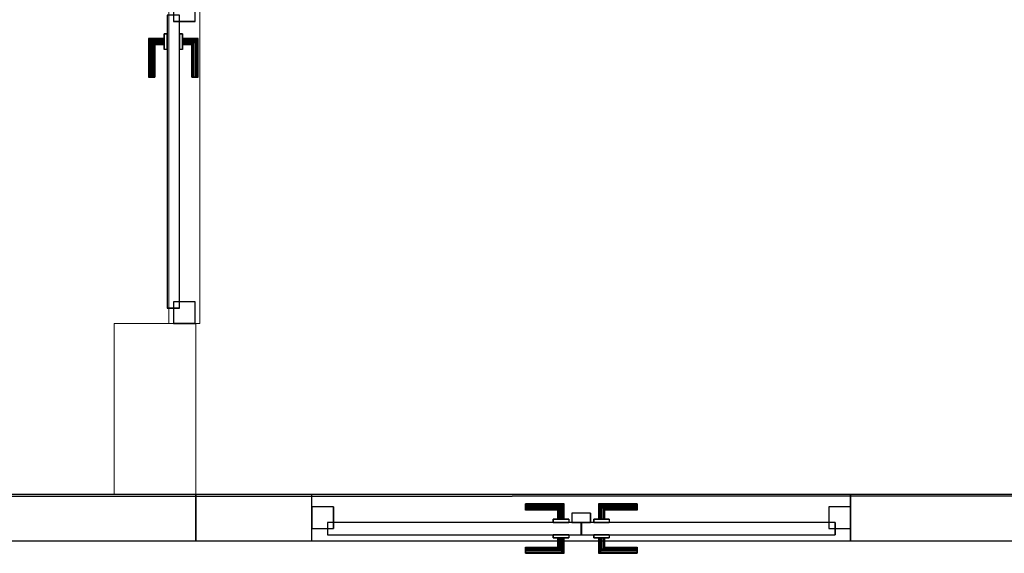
# Model space of a CAD drawing. Header units: metres. Extents: x 391.1 to 427.5, y 12.8 to 28.4.
# Tile 188 of 189: x 410.3 to 413.4, y 24.2 to 25.9. Entities that reach past the tile are written whole.
import ezdxf

# ---------------------------------------------------------------- set-up
doc = ezdxf.new("R2010")
doc.units = ezdxf.units.M
doc.layers.add('01_CARPINTERIA', color=5, linetype='Continuous', lineweight=25, true_color=0x0000ff)
doc.layers.add('01_SUELOS', color=7, linetype='Continuous', lineweight=25, true_color=0x007f00)
for name, color, linetype, lineweight in [('A-COLS-____-MCUT', 7, 'Continuous', 18), ('A-COLS-____-OTLN', 7, 'Continuous', 18), ('A-GENM-____-OTLN', 7, 'Continuous', 18), ('A-WALL-____-MCUT', 7, 'Continuous', 25), ('A-WALL-____-OTLN', 7, 'Continuous', 25)]:
    doc.layers.add(name, color=color, linetype=linetype, lineweight=lineweight)

# ---------------------------------------------------------------- blocks, each defined once
blk = doc.blocks.new('Family - Pilar PA-152037-03_CLI_AIRE_P0A')
at = {"layer": 'A-COLS-____-MCUT', "color": 253, "true_color": 0xaaaaaa}
for p, q in [((0.263, 0.5527), (0, 0.5527)), ((0, 0.5527), (0, 0)), ((0.263, 0), (0.263, 0.5527)), ((0, 0), (0.263, 0))]:
    blk.add_line(p, q, dxfattribs=at)
at = {"layer": 'A-COLS-____-OTLN', "color": 253, "true_color": 0xaaaaaa}
for p, q in [((0.263, 0.5527), (0, 0.5527)), ((0, 0.5527), (0, 0)), ((0.263, 0), (0.263, 0.5527)), ((0, 0), (0.263, 0))]:
    blk.add_line(p, q, dxfattribs=at)
blk = doc.blocks.new('Family - Evans PA-152100-03_CLI_AIRE_P0A')
at = {"layer": 'A-WALL-____-MCUT', "color": 253, "true_color": 0xaaaaaa}
for p, q in [((1.4919, 0.15), (0, 0.15)), ((1.4919, 0), (1.4919, 0.15)), ((3.2319, 0.15), (3.2319, 0)), ((3.607, 0.15), (3.2319, 0.15)), ((3.607, 0), (3.607, 0.15)), ((0, 0), (1.4919, 0)), ((3.2319, 0), (3.607, 0))]:
    blk.add_line(p, q, dxfattribs=at)
at = {"layer": 'A-WALL-____-OTLN', "color": 253, "true_color": 0xaaaaaa}
for p, q in [((3.607, 0.15), (0, 0.15)), ((3.2319, 0.15), (1.4919, 0.15)), ((1.4919, 0.15), (1.4919, 0)), ((3.2319, 0.15), (3.2319, 0)), ((3.607, 0), (3.607, 0.15)), ((0, 0), (3.607, 0)), ((1.4919, 0), (3.2319, 0))]:
    blk.add_line(p, q, dxfattribs=at)
at = {"layer": 'A-WALL-____-OTLN', "color": 253, "lineweight": 18, "true_color": 0xaaaaaa}
blk.add_line((0, 0), (3.607, 0), dxfattribs=at)
blk = doc.blocks.new('Family - Vano de puerta PA-152102-03_CLI_AIRE_P0A')
at = {"layer": 'A-GENM-____-OTLN', "color": 253, "true_color": 0xaaaaaa}
for p, q in [((411.2051, 24.3496), (411.2051, 24.1996)), ((412.9451, 24.3496), (411.2051, 24.3496)), ((411.2051, 24.3496), (411.2051, 24.1996)), ((411.2051, 24.3496), (412.9451, 24.3496)), ((412.9451, 24.1996), (412.9451, 24.3496)), ((412.9451, 24.3496), (412.9451, 24.1996)), ((411.2051, 24.1996), (412.9451, 24.1996)), ((412.9451, 24.1996), (411.2051, 24.1996))]:
    blk.add_line(p, q, dxfattribs=at)
blk = doc.blocks.new('Family - Evans PA-152158-03_CLI_AIRE_P0A')
at = {"layer": 'A-WALL-____-OTLN', "color": 253, "lineweight": 18, "true_color": 0xaaaaaa}
blk.add_line((0, 0), (1.0368, 0), dxfattribs=at)
blk = doc.blocks.new('Family - Vano de puerta PA-152160-03_CLI_AIRE_P0A')
at = {"layer": 'A-GENM-____-OTLN', "color": 253, "true_color": 0xaaaaaa}
for p, q in [((410.8428, 25.9491), (410.7428, 25.9491)), ((410.7428, 25.9491), (410.7428, 24.9023)), ((410.7428, 24.9023), (410.7428, 25.9491)), ((410.7428, 25.9491), (410.8428, 25.9491)), ((410.8428, 24.9023), (410.8428, 25.9491)), ((410.8428, 25.9491), (410.8428, 24.9023)), ((410.7428, 24.9023), (410.8428, 24.9023)), ((410.7428, 24.9023), (410.8428, 24.9023))]:
    blk.add_line(p, q, dxfattribs=at)
blk = doc.blocks.new('Family - LONDR55-XX_ZZ-ARQ-CAA-M3D-Londres55-152315-03_CLI_AIRE_P0A')
at = {"layer": '01_CARPINTERIA', "color": 161, "true_color": 0xaaaaff}
for p, q in [((0.6895, 0.1487), (0.6895, 0.15)), ((0.6895, 0.15), (0.6895, 0.1487)), ((0.8145, 0.15), (0.6895, 0.15)), ((0.6895, 0.145), (0.6895, 0.1487)), ((0.6895, 0.1487), (0.6895, 0.145)), ((0.8132, 0.1487), (0.6895, 0.1487)), ((0.8132, 0.1487), (0.6895, 0.1487)), ((0.6895, 0.14), (0.6895, 0.145)), ((0.6895, 0.145), (0.6895, 0.14)), ((0.8095, 0.145), (0.6895, 0.145)), ((0.8095, 0.145), (0.6895, 0.145)), ((0.6895, 0.135), (0.6895, 0.14)), ((0.6895, 0.14), (0.6895, 0.135)), ((0.6895, 0.14), (0.8045, 0.14)), ((0.8045, 0.14), (0.6895, 0.14)), ((0.6895, 0.135), (0.6895, 0.1313)), ((0.6895, 0.1313), (0.6895, 0.135)), ((0.7995, 0.135), (0.6895, 0.135)), ((0.7995, 0.135), (0.6895, 0.135)), ((0.6895, 0.1313), (0.6895, 0.13)), ((0.6895, 0.13), (0.6895, 0.1313)), ((0.7958, 0.1313), (0.6895, 0.1313)), ((0.7958, 0.1313), (0.6895, 0.1313)), ((0.7945, 0.13), (0.6895, 0.13)), ((0.7945, 0.13), (0.7958, 0.1313)), ((0.7958, 0.1313), (0.7945, 0.13)), ((0.7945, 0.1), (0.7945, 0.13)), ((0.7958, 0.1313), (0.7995, 0.135)), ((0.7995, 0.135), (0.7958, 0.1313)), ((0.7958, 0.1), (0.7958, 0.1313)), ((0.7958, 0.1), (0.7958, 0.1313)), ((0.7995, 0.135), (0.8045, 0.14)), ((0.8045, 0.14), (0.7995, 0.135)), ((0.7995, 0.1), (0.7995, 0.135)), ((0.7995, 0.1), (0.7995, 0.135)), ((0.8095, 0.145), (0.8045, 0.14)), ((0.8045, 0.14), (0.8095, 0.145)), ((0.8045, 0.14), (0.8045, 0.1)), ((0.8045, 0.1), (0.8045, 0.14)), ((0.8132, 0.1487), (0.8095, 0.145)), ((0.8095, 0.145), (0.8132, 0.1487)), ((0.8095, 0.1), (0.8095, 0.145)), ((0.8095, 0.1), (0.8095, 0.145)), ((0.8145, 0.15), (0.8132, 0.1487)), ((0.8132, 0.1487), (0.8145, 0.15)), ((0.8132, 0.1), (0.8132, 0.1487)), ((0.8132, 0.1), (0.8132, 0.1487)), ((0.8145, 0.1), (0.8145, 0.15)), ((0.9268, 0.1487), (0.9255, 0.15)), ((0.9255, 0.15), (0.9255, 0.1)), ((0.9255, 0.15), (0.9268, 0.1487)), ((1.0505, 0.15), (0.9255, 0.15)), ((0.9305, 0.145), (0.9268, 0.1487)), ((0.9268, 0.1487), (0.9268, 0.1)), ((0.9268, 0.1487), (0.9268, 0.1)), ((0.9268, 0.1487), (0.9305, 0.145)), ((1.0505, 0.1487), (0.9268, 0.1487)), ((1.0505, 0.1487), (0.9268, 0.1487)), ((0.9355, 0.14), (0.9305, 0.145)), ((0.9305, 0.145), (0.9305, 0.1)), ((0.9305, 0.145), (0.9305, 0.1)), ((0.9305, 0.145), (0.9355, 0.14)), ((1.0505, 0.145), (0.9305, 0.145)), ((1.0505, 0.145), (0.9305, 0.145)), ((0.9355, 0.1), (0.9355, 0.14)), ((0.9355, 0.14), (0.9355, 0.1)), ((0.9355, 0.14), (0.9405, 0.135)), ((0.9405, 0.135), (0.9355, 0.14)), ((0.9355, 0.14), (1.0505, 0.14)), ((1.0505, 0.14), (0.9355, 0.14)), ((0.9405, 0.135), (0.9405, 0.1)), ((0.9405, 0.135), (0.9442, 0.1313)), ((0.9442, 0.1313), (0.9405, 0.135)), ((0.9405, 0.135), (0.9405, 0.1)), ((1.0505, 0.135), (0.9405, 0.135)), ((1.0505, 0.135), (0.9405, 0.135)), ((0.9442, 0.1313), (0.9442, 0.1)), ((0.9442, 0.1313), (0.9455, 0.13)), ((0.9455, 0.13), (0.9442, 0.1313)), ((0.9442, 0.1313), (0.9442, 0.1)), ((1.0505, 0.1313), (0.9442, 0.1313)), ((1.0505, 0.1313), (0.9442, 0.1313)), ((0.9455, 0.13), (0.9455, 0.1)), ((1.0505, 0.13), (0.9455, 0.13)), ((1.0505, 0.1487), (1.0505, 0.15)), ((1.0505, 0.15), (1.0505, 0.1487)), ((1.0505, 0.145), (1.0505, 0.1487)), ((1.0505, 0.1487), (1.0505, 0.145)), ((1.0505, 0.145), (1.0505, 0.14)), ((1.0505, 0.14), (1.0505, 0.145)), ((1.0505, 0.14), (1.0505, 0.135)), ((1.0505, 0.135), (1.0505, 0.14)), ((1.0505, 0.135), (1.0505, 0.1313)), ((1.0505, 0.1313), (1.0505, 0.135)), ((1.0505, 0.1313), (1.0505, 0.13)), ((1.0505, 0.13), (1.0505, 0.1313)), ((0.8295, 0.1), (0.7795, 0.1)), ((0.7795, 0.1), (0.8295, 0.1)), ((0.7795, 0.09), (0.7795, 0.1)), ((0.7795, 0.09), (0.7795, 0.1)), ((0.7958, 0.1), (0.7945, 0.1)), ((0.7945, 0.1), (0.7958, 0.1)), ((0.7995, 0.1), (0.7958, 0.1)), ((0.7958, 0.1), (0.7995, 0.1)), ((0.8045, 0.1), (0.7995, 0.1)), ((0.7995, 0.1), (0.8045, 0.1)), ((0.8095, 0.1), (0.8045, 0.1)), ((0.8045, 0.1), (0.8095, 0.1)), ((0.8095, 0.1), (0.8132, 0.1)), ((0.8132, 0.1), (0.8095, 0.1)), ((0.8132, 0.1), (0.8145, 0.1)), ((0.8145, 0.1), (0.8132, 0.1)), ((0.8295, 0.09), (0.8295, 0.1)), ((0.8295, 0.1), (0.8295, 0.09)), ((0.9605, 0.1), (0.9105, 0.1)), ((0.9105, 0.1), (0.9605, 0.1)), ((0.9105, 0.09), (0.9105, 0.1)), ((0.9105, 0.09), (0.9105, 0.1)), ((0.9268, 0.1), (0.9255, 0.1)), ((0.9255, 0.1), (0.9268, 0.1)), ((0.9305, 0.1), (0.9268, 0.1)), ((0.9268, 0.1), (0.9305, 0.1)), ((0.9355, 0.1), (0.9305, 0.1)), ((0.9305, 0.1), (0.9355, 0.1)), ((0.9405, 0.1), (0.9355, 0.1)), ((0.9355, 0.1), (0.9405, 0.1)), ((0.9405, 0.1), (0.9442, 0.1)), ((0.9442, 0.1), (0.9405, 0.1)), ((0.9442, 0.1), (0.9455, 0.1)), ((0.9455, 0.1), (0.9442, 0.1)), ((0.9605, 0.09), (0.9605, 0.1)), ((0.9605, 0.1), (0.9605, 0.09)), ((0.07, 0.07), (0, 0.07)), ((0, 0.07), (0, 0)), ((0.07, 0.07), (0, 0.07)), ((0, 0), (0, 0.07)), ((0.8695, 0.09), (0.05, 0.09)), ((0.05, 0.09), (0.05, 0.05)), ((0.8695, 0.09), (0.05, 0.09)), ((0.05, 0.05), (0.05, 0.09)), ((0.07, 0), (0.07, 0.07)), ((0.07, 0), (0.07, 0.07)), ((0.8295, 0.09), (0.7795, 0.09)), ((0.7795, 0.09), (0.8295, 0.09)), ((0.8695, 0.05), (0.8695, 0.09)), ((0.8695, 0.05), (0.8695, 0.09)), ((1.69, 0.09), (0.8705, 0.09)), ((0.8705, 0.09), (0.8705, 0.05)), ((1.69, 0.09), (0.8705, 0.09)), ((0.8705, 0.05), (0.8705, 0.09)), ((0.9605, 0.09), (0.9105, 0.09)), ((0.9105, 0.09), (0.9605, 0.09)), ((1.74, 0.07), (1.67, 0.07)), ((1.67, 0.07), (1.67, 0)), ((1.74, 0.07), (1.67, 0.07)), ((1.67, 0), (1.67, 0.07)), ((1.69, 0.05), (1.69, 0.09)), ((1.69, 0.05), (1.69, 0.09)), ((1.74, 0), (1.74, 0.07)), ((1.74, 0), (1.74, 0.07)), ((0.05, 0.05), (0.8695, 0.05)), ((0.05, 0.05), (0.8695, 0.05)), ((0.7795, 0.05), (0.8295, 0.05)), ((0.8295, 0.05), (0.7795, 0.05)), ((0.7795, 0.04), (0.7795, 0.05)), ((0.7795, 0.04), (0.7795, 0.05)), ((0.7795, 0.04), (0.8295, 0.04)), ((0.8295, 0.04), (0.7795, 0.04)), ((0.7958, 0.04), (0.7945, 0.04)), ((0.7945, 0.04), (0.7958, 0.04)), ((0.7945, 0.01), (0.7945, 0.04)), ((0.7995, 0.04), (0.7958, 0.04)), ((0.7958, 0.04), (0.7995, 0.04)), ((0.7958, 0.0087), (0.7958, 0.04)), ((0.7958, 0.0087), (0.7958, 0.04)), ((0.7995, 0.04), (0.8045, 0.04)), ((0.8045, 0.04), (0.7995, 0.04)), ((0.7995, 0.005), (0.7995, 0.04)), ((0.7995, 0.005), (0.7995, 0.04)), ((0.8045, 0.04), (0.8095, 0.04)), ((0.8095, 0.04), (0.8045, 0.04)), ((0.8045, 0.04), (0.8045, 0)), ((0.8045, 0), (0.8045, 0.04)), ((0.8095, 0.04), (0.8132, 0.04)), ((0.8132, 0.04), (0.8095, 0.04)), ((0.8095, -0.005), (0.8095, 0.04)), ((0.8095, -0.005), (0.8095, 0.04)), ((0.8132, 0.04), (0.8145, 0.04)), ((0.8145, 0.04), (0.8132, 0.04)), ((0.8132, -0.0087), (0.8132, 0.04)), ((0.8132, -0.0087), (0.8132, 0.04)), ((0.8145, -0.01), (0.8145, 0.04)), ((0.8295, 0.04), (0.8295, 0.05)), ((0.8295, 0.05), (0.8295, 0.04)), ((0.9005, 0.05), (0.8405, 0.05)), ((0.8405, 0.05), (0.8405, 0.02)), ((0.9005, 0.05), (0.8405, 0.05)), ((0.8405, 0.02), (0.8405, 0.05)), ((0.8705, 0.05), (1.69, 0.05)), ((0.8705, 0.05), (1.69, 0.05)), ((0.9005, 0.02), (0.9005, 0.05)), ((0.9005, 0.02), (0.9005, 0.05)), ((0.9105, 0.05), (0.9605, 0.05)), ((0.9605, 0.05), (0.9105, 0.05)), ((0.9105, 0.04), (0.9105, 0.05)), ((0.9105, 0.04), (0.9105, 0.05)), ((0.9105, 0.04), (0.9605, 0.04)), ((0.9605, 0.04), (0.9105, 0.04)), ((0.9268, 0.04), (0.9255, 0.04)), ((0.9255, 0.04), (0.9268, 0.04)), ((0.9255, 0.04), (0.9255, -0.01)), ((0.9305, 0.04), (0.9268, 0.04)), ((0.9268, 0.04), (0.9305, 0.04)), ((0.9268, 0.04), (0.9268, -0.0087)), ((0.9268, 0.04), (0.9268, -0.0087)), ((0.9305, 0.04), (0.9355, 0.04)), ((0.9355, 0.04), (0.9305, 0.04)), ((0.9305, 0.04), (0.9305, -0.005)), ((0.9305, 0.04), (0.9305, -0.005)), ((0.9355, 0.04), (0.9405, 0.04)), ((0.9405, 0.04), (0.9355, 0.04)), ((0.9355, 0), (0.9355, 0.04)), ((0.9355, 0.04), (0.9355, 0)), ((0.9405, 0.04), (0.9442, 0.04)), ((0.9442, 0.04), (0.9405, 0.04)), ((0.9405, 0.04), (0.9405, 0.005)), ((0.9405, 0.04), (0.9405, 0.005)), ((0.9442, 0.04), (0.9455, 0.04)), ((0.9455, 0.04), (0.9442, 0.04)), ((0.9442, 0.04), (0.9442, 0.0087)), ((0.9442, 0.04), (0.9442, 0.0087)), ((0.9455, 0.04), (0.9455, 0.01)), ((0.9605, 0.04), (0.9605, 0.05)), ((0.9605, 0.05), (0.9605, 0.04)), ((0, 0), (0.07, 0)), ((0, 0), (0.07, 0)), ((0.6895, 0.0087), (0.6895, 0.01)), ((0.6895, 0.01), (0.6895, 0.0087)), ((0.6895, 0.01), (0.7945, 0.01)), ((0.6895, 0.005), (0.6895, 0.0087)), ((0.6895, 0.0087), (0.6895, 0.005)), ((0.6895, 0.0087), (0.7958, 0.0087)), ((0.6895, 0.0087), (0.7958, 0.0087)), ((0.6895, 0), (0.6895, 0.005)), ((0.6895, 0.005), (0.6895, 0)), ((0.6895, 0.005), (0.7995, 0.005)), ((0.6895, 0.005), (0.7995, 0.005)), ((0.6895, -0.005), (0.6895, 0)), ((0.8045, 0), (0.6895, 0)), ((0.6895, 0), (0.8045, 0)), ((0.7958, 0.0087), (0.7945, 0.01)), ((0.7945, 0.01), (0.7958, 0.0087)), ((0.7995, 0.005), (0.7958, 0.0087)), ((0.7958, 0.0087), (0.7995, 0.005)), ((0.8045, 0), (0.7995, 0.005)), ((0.7995, 0.005), (0.8045, 0)), ((0.8405, 0.02), (0.9005, 0.02)), ((0.8405, 0.02), (0.9005, 0.02)), ((0.9405, 0.005), (0.9355, 0)), ((0.9355, 0), (0.9405, 0.005)), ((1.0505, 0), (0.9355, 0)), ((0.9355, 0), (1.0505, 0)), ((0.9442, 0.0087), (0.9405, 0.005)), ((0.9405, 0.005), (0.9442, 0.0087)), ((0.9405, 0.005), (1.0505, 0.005)), ((0.9405, 0.005), (1.0505, 0.005)), ((0.9455, 0.01), (0.9442, 0.0087)), ((0.9442, 0.0087), (0.9455, 0.01)), ((0.9442, 0.0087), (1.0505, 0.0087)), ((0.9442, 0.0087), (1.0505, 0.0087)), ((0.9455, 0.01), (1.0505, 0.01)), ((1.0505, 0.0087), (1.0505, 0.01)), ((1.0505, 0.01), (1.0505, 0.0087)), ((1.0505, 0.005), (1.0505, 0.0087)), ((1.0505, 0.0087), (1.0505, 0.005)), ((1.0505, 0.005), (1.0505, 0)), ((1.0505, 0), (1.0505, 0.005)), ((1.0505, 0), (1.0505, -0.005)), ((1.0505, -0.005), (1.0505, 0)), ((1.67, 0), (1.74, 0)), ((1.67, 0), (1.74, 0)), ((0.6895, 0), (0.6895, -0.005)), ((0.6895, -0.005), (0.6895, -0.0087)), ((0.6895, -0.0087), (0.6895, -0.005)), ((0.6895, -0.005), (0.8095, -0.005)), ((0.6895, -0.005), (0.8095, -0.005)), ((0.6895, -0.0087), (0.6895, -0.01)), ((0.6895, -0.01), (0.6895, -0.0087)), ((0.6895, -0.0087), (0.8132, -0.0087)), ((0.6895, -0.0087), (0.8132, -0.0087)), ((0.6895, -0.01), (0.8145, -0.01)), ((0.8045, 0), (0.8095, -0.005)), ((0.8095, -0.005), (0.8045, 0)), ((0.8095, -0.005), (0.8132, -0.0087)), ((0.8132, -0.0087), (0.8095, -0.005)), ((0.8132, -0.0087), (0.8145, -0.01)), ((0.8145, -0.01), (0.8132, -0.0087)), ((0.9255, -0.01), (0.9268, -0.0087)), ((0.9268, -0.0087), (0.9255, -0.01)), ((0.9255, -0.01), (1.0505, -0.01)), ((0.9268, -0.0087), (0.9305, -0.005)), ((0.9305, -0.005), (0.9268, -0.0087)), ((0.9268, -0.0087), (1.0505, -0.0087)), ((0.9268, -0.0087), (1.0505, -0.0087)), ((0.9305, -0.005), (0.9355, 0)), ((0.9355, 0), (0.9305, -0.005)), ((0.9305, -0.005), (1.0505, -0.005)), ((0.9305, -0.005), (1.0505, -0.005)), ((1.0505, -0.005), (1.0505, -0.0087)), ((1.0505, -0.0087), (1.0505, -0.005)), ((1.0505, -0.0087), (1.0505, -0.01)), ((1.0505, -0.01), (1.0505, -0.0087))]:
    blk.add_line(p, q, dxfattribs=at)
blk = doc.blocks.new('Family - Porta PA-152316-03_CLI_AIRE_P0A')
blk.add_blockref('Family - LONDR55-XX_ZZ-ARQ-CAA-M3D-Londres55-152315-03_CLI_AIRE_P0A', (0, 0))
blk = doc.blocks.new('Family - LONDR55-XX_ZZ-ARQ-CAA-M3D-Londres55-152321-03_CLI_AIRE_P0A')
at = {"layer": '01_SUELOS', "color": 9, "true_color": 0xaad4aa}
for p, q in [((6.46, 0.7095), (17.78, 0.7159)), ((6.46, 0.7095), (17.78, 0.7159)), ((17.78, 0.7159), (6.46, 0.7095)), ((17.78, 0.7159), (6.46, 0.7095))]:
    blk.add_line(p, q, dxfattribs=at)
blk = doc.blocks.new('Family - LONDR55-XX_ZZ-ARQ-CAA-M3D-Londres55-152411-03_CLI_AIRE_P0A')
at = {"layer": '01_CARPINTERIA', "color": 161, "true_color": 0xaaaaff}
for p, q in [((0.7968, 0.1487), (0.7968, 0.15)), ((0.7968, 0.15), (0.7968, 0.1487)), ((0.9218, 0.15), (0.7968, 0.15)), ((0.7968, 0.145), (0.7968, 0.1487)), ((0.7968, 0.1487), (0.7968, 0.145)), ((0.9205, 0.1487), (0.7968, 0.1487)), ((0.9205, 0.1487), (0.7968, 0.1487)), ((0.7968, 0.14), (0.7968, 0.145)), ((0.7968, 0.145), (0.7968, 0.14)), ((0.9168, 0.145), (0.7968, 0.145)), ((0.9168, 0.145), (0.7968, 0.145)), ((0.7968, 0.135), (0.7968, 0.14)), ((0.7968, 0.14), (0.7968, 0.135)), ((0.7968, 0.14), (0.9118, 0.14)), ((0.9118, 0.14), (0.7968, 0.14)), ((0.7968, 0.135), (0.7968, 0.1313)), ((0.7968, 0.1313), (0.7968, 0.135)), ((0.9068, 0.135), (0.7968, 0.135)), ((0.9068, 0.135), (0.7968, 0.135)), ((0.7968, 0.1313), (0.7968, 0.13)), ((0.7968, 0.13), (0.7968, 0.1313)), ((0.9032, 0.1313), (0.7968, 0.1313)), ((0.9032, 0.1313), (0.7968, 0.1313)), ((0.9018, 0.13), (0.7968, 0.13)), ((0.9018, 0.13), (0.9032, 0.1313)), ((0.9032, 0.1313), (0.9018, 0.13)), ((0.9018, 0.1), (0.9018, 0.13)), ((0.9032, 0.1313), (0.9068, 0.135)), ((0.9068, 0.135), (0.9032, 0.1313)), ((0.9032, 0.1), (0.9032, 0.1313)), ((0.9032, 0.1), (0.9032, 0.1313)), ((0.9068, 0.135), (0.9118, 0.14)), ((0.9118, 0.14), (0.9068, 0.135)), ((0.9068, 0.1), (0.9068, 0.135)), ((0.9068, 0.1), (0.9068, 0.135)), ((0.9168, 0.145), (0.9118, 0.14)), ((0.9118, 0.14), (0.9168, 0.145)), ((0.9118, 0.14), (0.9118, 0.1)), ((0.9118, 0.1), (0.9118, 0.14)), ((0.9205, 0.1487), (0.9168, 0.145)), ((0.9168, 0.145), (0.9205, 0.1487)), ((0.9168, 0.1), (0.9168, 0.145)), ((0.9168, 0.1), (0.9168, 0.145)), ((0.9218, 0.15), (0.9205, 0.1487)), ((0.9205, 0.1487), (0.9218, 0.15)), ((0.9205, 0.1), (0.9205, 0.1487)), ((0.9205, 0.1), (0.9205, 0.1487)), ((0.9218, 0.1), (0.9218, 0.15)), ((0.9368, 0.1), (0.8868, 0.1)), ((0.8868, 0.1), (0.9368, 0.1)), ((0.8868, 0.09), (0.8868, 0.1)), ((0.8868, 0.09), (0.8868, 0.1)), ((0.9032, 0.1), (0.9018, 0.1)), ((0.9018, 0.1), (0.9032, 0.1)), ((0.9068, 0.1), (0.9032, 0.1)), ((0.9032, 0.1), (0.9068, 0.1)), ((0.9118, 0.1), (0.9068, 0.1)), ((0.9068, 0.1), (0.9118, 0.1)), ((0.9168, 0.1), (0.9118, 0.1)), ((0.9118, 0.1), (0.9168, 0.1)), ((0.9168, 0.1), (0.9205, 0.1)), ((0.9205, 0.1), (0.9168, 0.1)), ((0.9205, 0.1), (0.9218, 0.1)), ((0.9218, 0.1), (0.9205, 0.1)), ((0.9368, 0.09), (0.9368, 0.1)), ((0.9368, 0.1), (0.9368, 0.09)), ((0.07, 0.07), (0, 0.07)), ((0, 0.07), (0, 0)), ((0.07, 0.07), (0, 0.07)), ((0, 0), (0, 0.07)), ((0.9968, 0.09), (0.05, 0.09)), ((0.05, 0.09), (0.05, 0.05)), ((0.9968, 0.09), (0.05, 0.09)), ((0.05, 0.05), (0.05, 0.09)), ((0.07, 0), (0.07, 0.07)), ((0.07, 0), (0.07, 0.07)), ((0.9368, 0.09), (0.8868, 0.09)), ((0.8868, 0.09), (0.9368, 0.09)), ((1.0468, 0.07), (0.9768, 0.07)), ((0.9768, 0.07), (0.9768, 0)), ((1.0468, 0.07), (0.9768, 0.07)), ((0.9768, 0), (0.9768, 0.07)), ((0.9968, 0.05), (0.9968, 0.09)), ((0.9968, 0.05), (0.9968, 0.09)), ((1.0468, 0), (1.0468, 0.07)), ((1.0468, 0), (1.0468, 0.07)), ((0.05, 0.05), (0.9968, 0.05)), ((0.05, 0.05), (0.9968, 0.05)), ((0.8868, 0.05), (0.9368, 0.05)), ((0.9368, 0.05), (0.8868, 0.05)), ((0.8868, 0.04), (0.8868, 0.05)), ((0.8868, 0.04), (0.8868, 0.05)), ((0.8868, 0.04), (0.9368, 0.04)), ((0.9368, 0.04), (0.8868, 0.04)), ((0.9032, 0.04), (0.9018, 0.04)), ((0.9018, 0.04), (0.9032, 0.04)), ((0.9018, 0.01), (0.9018, 0.04)), ((0.9068, 0.04), (0.9032, 0.04)), ((0.9032, 0.04), (0.9068, 0.04)), ((0.9032, 0.0087), (0.9032, 0.04)), ((0.9032, 0.0087), (0.9032, 0.04)), ((0.9068, 0.04), (0.9118, 0.04)), ((0.9118, 0.04), (0.9068, 0.04)), ((0.9068, 0.005), (0.9068, 0.04)), ((0.9068, 0.005), (0.9068, 0.04)), ((0.9118, 0.04), (0.9168, 0.04)), ((0.9168, 0.04), (0.9118, 0.04)), ((0.9118, 0.04), (0.9118, 0)), ((0.9118, 0), (0.9118, 0.04)), ((0.9168, 0.04), (0.9205, 0.04)), ((0.9205, 0.04), (0.9168, 0.04)), ((0.9168, -0.005), (0.9168, 0.04)), ((0.9168, -0.005), (0.9168, 0.04)), ((0.9205, 0.04), (0.9218, 0.04)), ((0.9218, 0.04), (0.9205, 0.04)), ((0.9205, -0.0087), (0.9205, 0.04)), ((0.9205, -0.0087), (0.9205, 0.04)), ((0.9218, -0.01), (0.9218, 0.04)), ((0.9368, 0.04), (0.9368, 0.05)), ((0.9368, 0.05), (0.9368, 0.04)), ((0, 0), (0.07, 0)), ((0, 0), (0.07, 0)), ((0.7968, 0.0087), (0.7968, 0.01)), ((0.7968, 0.01), (0.7968, 0.0087)), ((0.7968, 0.01), (0.9018, 0.01)), ((0.7968, 0.005), (0.7968, 0.0087)), ((0.7968, 0.0087), (0.7968, 0.005)), ((0.7968, 0.0087), (0.9032, 0.0087)), ((0.7968, 0.0087), (0.9032, 0.0087)), ((0.7968, 0), (0.7968, 0.005)), ((0.7968, 0.005), (0.7968, 0)), ((0.7968, 0.005), (0.9068, 0.005)), ((0.7968, 0.005), (0.9068, 0.005)), ((0.7968, -0.005), (0.7968, 0)), ((0.7968, 0), (0.7968, -0.005)), ((0.9118, 0), (0.7968, 0)), ((0.7968, 0), (0.9118, 0)), ((0.9032, 0.0087), (0.9018, 0.01)), ((0.9018, 0.01), (0.9032, 0.0087)), ((0.9068, 0.005), (0.9032, 0.0087)), ((0.9032, 0.0087), (0.9068, 0.005)), ((0.9118, 0), (0.9068, 0.005)), ((0.9068, 0.005), (0.9118, 0)), ((0.9768, 0), (1.0468, 0)), ((0.9768, 0), (1.0468, 0)), ((0.7968, -0.005), (0.7968, -0.0087)), ((0.7968, -0.0087), (0.7968, -0.005)), ((0.7968, -0.005), (0.9168, -0.005)), ((0.7968, -0.005), (0.9168, -0.005)), ((0.7968, -0.0087), (0.7968, -0.01)), ((0.7968, -0.01), (0.7968, -0.0087)), ((0.7968, -0.0087), (0.9205, -0.0087)), ((0.7968, -0.0087), (0.9205, -0.0087)), ((0.7968, -0.01), (0.9218, -0.01)), ((0.9118, 0), (0.9168, -0.005)), ((0.9168, -0.005), (0.9118, 0)), ((0.9168, -0.005), (0.9205, -0.0087)), ((0.9205, -0.0087), (0.9168, -0.005)), ((0.9205, -0.0087), (0.9218, -0.01)), ((0.9218, -0.01), (0.9205, -0.0087))]:
    blk.add_line(p, q, dxfattribs=at)
blk = doc.blocks.new('Family - Porta PA-152412-03_CLI_AIRE_P0A')
blk.add_blockref('Family - LONDR55-XX_ZZ-ARQ-CAA-M3D-Londres55-152411-03_CLI_AIRE_P0A', (0, 0))
blk = doc.blocks.new('Family - Evans PA-152477-03_CLI_AIRE_P0A')
at = {"layer": 'A-WALL-____-MCUT', "color": 253, "true_color": 0xaaaaaa}
for p, q in [((1.1134, 0.15), (0, 0.15)), ((0, 0.15), (0, 0)), ((1.1134, 0), (1.1134, 0.15)), ((0, 0), (1.1134, 0))]:
    blk.add_line(p, q, dxfattribs=at)
at = {"layer": 'A-WALL-____-OTLN', "color": 253, "true_color": 0xaaaaaa}
for p, q in [((1.1134, 0.15), (0, 0.15)), ((0, 0.15), (0, 0)), ((1.1134, 0), (1.1134, 0.15)), ((0, 0), (1.1134, 0))]:
    blk.add_line(p, q, dxfattribs=at)
at = {"layer": 'A-WALL-____-OTLN', "color": 253, "lineweight": 18, "true_color": 0xaaaaaa}
blk.add_line((0, 0), (1.1134, 0), dxfattribs=at)
blk = doc.blocks.new('Family - LONDR55-XX_ZZ-ARQ-CAA-M3D-Londres55-152611-03_CLI_AIRE_P0A')
at = {"layer": '01_SUELOS', "color": 9, "true_color": 0xaad4aa}
for p, q in [((21.9598, 11.109), (10.6397, 11.1025)), ((10.6397, 11.1025), (21.9598, 11.109))]:
    blk.add_line(p, q, dxfattribs=at)
blk = doc.blocks.new('LONDR55-XX_ZZ-ARQ-CAA-M3D-Londres55_ifc-1-03_CLI_AIRE_P0A')
at = {"layer": '01_CARPINTERIA', "color": 253, "lineweight": 18, "true_color": 0xaaaaaa}
for name, p, rotation in [('Family - Porta PA-152412-03_CLI_AIRE_P0A', (410.8278, 24.9023), 90), ('Family - Porta PA-152316-03_CLI_AIRE_P0A', (412.9451, 24.3096), 180)]:
    blk.add_blockref(name, p, dxfattribs=dict(at, rotation=rotation))
at = {"layer": '01_SUELOS', "color": 253, "lineweight": 18, "true_color": 0xaaaaaa}
for name, p in [('Family - LONDR55-XX_ZZ-ARQ-CAA-M3D-Londres55-152321-03_CLI_AIRE_P0A', (403.3569, 23.6337)), ('Family - LONDR55-XX_ZZ-ARQ-CAA-M3D-Londres55-152611-03_CLI_AIRE_P0A', (399.1772, 13.2406))]:
    blk.add_blockref(name, p, dxfattribs=at)
at = {"layer": 'A-COLS-____-OTLN', "color": 253, "lineweight": 18, "true_color": 0xaaaaaa}
blk.add_blockref('Family - Pilar PA-152037-03_CLI_AIRE_P0A', (410.5669, 24.3496), dxfattribs=at)
at = {"layer": 'A-GENM-____-OTLN', "color": 253, "lineweight": 18, "true_color": 0xaaaaaa}
for name in ['Family - Vano de puerta PA-152160-03_CLI_AIRE_P0A', 'Family - Vano de puerta PA-152102-03_CLI_AIRE_P0A']:
    blk.add_blockref(name, (0, 0), dxfattribs=at)
at = {"layer": 'A-WALL-____-OTLN', "color": 253, "lineweight": 18, "true_color": 0xaaaaaa}
for name, p, rotation in [('Family - Evans PA-152158-03_CLI_AIRE_P0A', (410.8428, 24.9023), 90), ('Family - Evans PA-152477-03_CLI_AIRE_P0A', (410.83, 24.3496), 180), ('Family - Evans PA-152100-03_CLI_AIRE_P0A', (414.4369, 24.3496), 180)]:
    blk.add_blockref(name, p, dxfattribs=dict(at, rotation=rotation))

msp = doc.modelspace()

# ---------------------------------------------------------------- block references
at = {"lineweight": 5}
msp.add_blockref('LONDR55-XX_ZZ-ARQ-CAA-M3D-Londres55_ifc-1-03_CLI_AIRE_P0A', (0, 0), dxfattribs=at)

doc.saveas('drawing.dxf')
